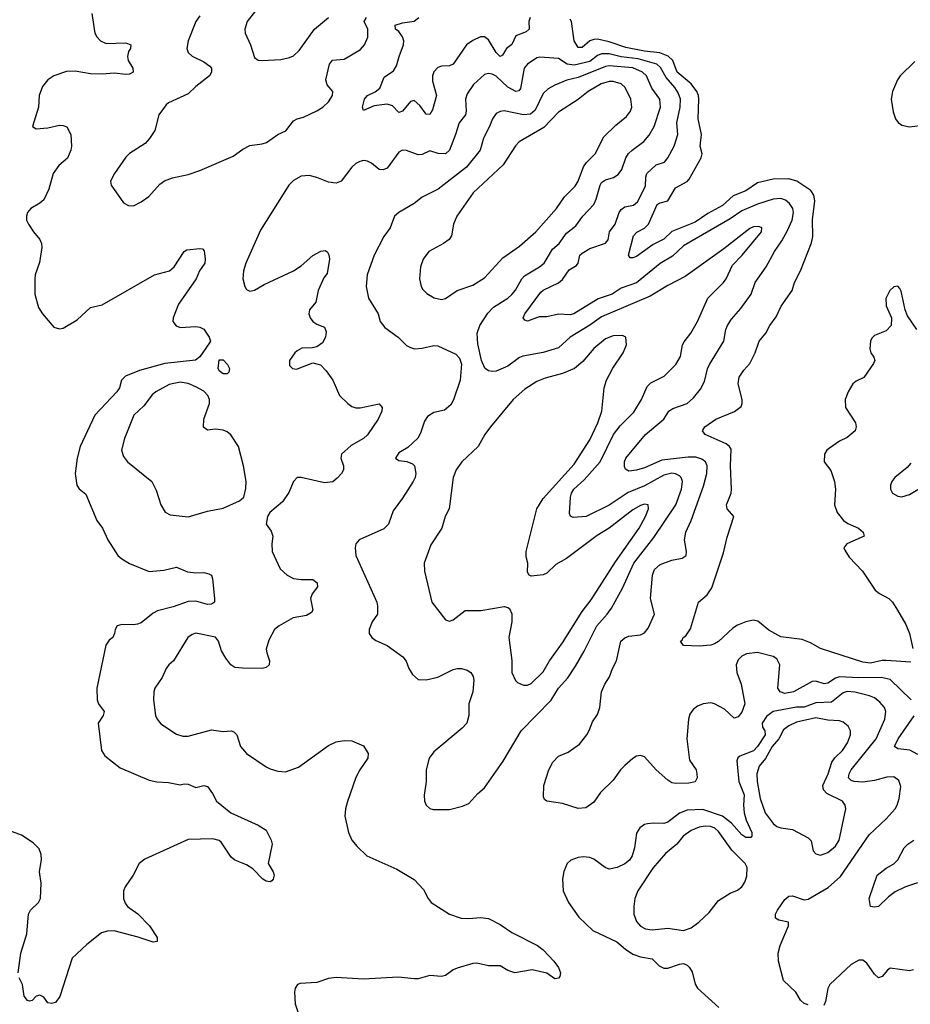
# Model space of a CAD drawing. Header units: inches. Extents: x 1603819 to 1745079, y 385938 to 533966.
# Tile 124 of 256: x 1650766 to 1655334, y 440348 to 445398. Entities that reach past the tile are written whole.
import ezdxf

# ---------------------------------------------------------------- set-up
doc = ezdxf.new("R2010")
doc.units = ezdxf.units.IN
doc.header["$MEASUREMENT"] = 0
doc.layers.add('B6454', color=7, linetype='Continuous')

msp = doc.modelspace()

# ---------------------------------------------------------------- linework, layer by layer
at = {"layer": 'B6454', "color": 5}
for points, elevation in [([(1651136.9, 445430), (1651151.3, 445330), (1651162, 445310), (1651180.2, 445290), (1651210, 445276), (1651310, 445279), (1651336.3, 445270), (1651334.4, 445250), (1651324.3, 445235.7), (1651318.6, 445210), (1651322.8, 445190), (1651346, 445150), (1651348.2, 445130), (1651330, 445118.3), (1651310, 445116.8), (1651250, 445123.5), (1651190, 445119.4), (1651130, 445121.6), (1651050, 445134.5), (1651006.9, 445133.1), (1650941, 445110), (1650910, 445089.4), (1650884, 445056), (1650866.7, 445010), (1650862.4, 444950), (1650832, 444850), (1650850, 444838), (1650910, 444844.4), (1650970, 444858), (1650990, 444856.3), (1651008.5, 444848.5), (1651028.4, 444810), (1651031.7, 444750), (1651028.8, 444730), (1651011.1, 444688.9), (1650967, 444650), (1650938.3, 444610), (1650916, 444530), (1650890, 444474.5), (1650870, 444456.9), (1650823.8, 444430), (1650806.4, 444410), (1650800.5, 444390), (1650800.7, 444370), (1650810.6, 444350), (1650836.3, 444310), (1650870.3, 444270.3), (1650878.4, 444250), (1650880.4, 444230), (1650867.1, 444152.9), (1650845.5, 444090), (1650843, 444070), (1650843.7, 443990), (1650862.9, 443922.9), (1650883, 443890), (1650942, 443822), (1650970, 443812.4), (1650990, 443815.8), (1651061.3, 443858.7), (1651130, 443921.6), (1651190, 443935.5), (1651457.2, 444090), (1651535.1, 444110), (1651558, 444130), (1651609.8, 444210.2), (1651622.8, 444217.2), (1651690, 444225.5), (1651703.5, 444223.5), (1651712.3, 444212.3), (1651717.1, 444170), (1651714.9, 444150), (1651688.4, 444110), (1651672, 444070), (1651580.8, 443939.2), (1651553.1, 443870), (1651552.2, 443850), (1651568, 443828), (1651590, 443820.3), (1651670, 443825), (1651690, 443822), (1651710, 443811), (1651738, 443770), (1651744, 443750), (1651738.8, 443741.2), (1651690.2, 443669.8), (1651667.7, 443652.2), (1651510, 443634.4), (1651380.6, 443599.4), (1651308.1, 443570), (1651287.7, 443550), (1651277.6, 443510), (1651263.9, 443490), (1651150.7, 443369.3), (1651077.1, 443210), (1651060.7, 443150), (1651050.2, 443070), (1651059.5, 443010), (1651071.7, 442991.7), (1651105.1, 442965.1), (1651162.4, 442830), (1651190.4, 442790), (1651218, 442730), (1651270, 442650.5), (1651290, 442632.7), (1651328.9, 442608.9), (1651430, 442567.4), (1651505.1, 442574.9), (1651570, 442590.3), (1651626.8, 442566.8), (1651670, 442561.1), (1651710, 442562.6), (1651736.7, 442556.7), (1651750.5, 442550), (1651755.5, 442530), (1651766, 442430), (1651764.7, 442410), (1651750, 442401.2), (1651730, 442399.5), (1651670, 442415.6), (1651630, 442413.6), (1651552.7, 442387.3), (1651473.1, 442366.9), (1651450, 442354), (1651390, 442305.4), (1651370, 442298.3), (1651350, 442294), (1651290, 442296.9), (1651266.8, 442290), (1651255.5, 442270), (1651253, 442250), (1651244, 442230), (1651224.8, 442215.2), (1651208.7, 442190), (1651161.7, 441970), (1651163.1, 441910), (1651170.3, 441890), (1651198.9, 441850), (1651194.9, 441830), (1651168.9, 441790), (1651185.5, 441650), (1651203, 441623), (1651281.1, 441561.1), (1651430, 441497.6), (1651470, 441488.5), (1651530, 441486), (1651590, 441473.4), (1651610, 441478.7), (1651630, 441476.5), (1651670, 441460.9), (1651710, 441470.3), (1651730, 441464.4), (1651755.3, 441430), (1651776.3, 441390), (1651848.2, 441330), (1651990, 441267.3), (1652030, 441241), (1652056, 441190), (1652061, 441170), (1652041, 441070), (1652066.8, 441026.8), (1652070.8, 441010.8), (1652066.8, 440990), (1652059.3, 440980.7), (1652050, 440976), (1652030, 440979.5), (1652013.2, 440990), (1651962.4, 441042.4), (1651930, 441063.7), (1651870, 441086.6), (1651850, 441102.9), (1651799.9, 441179.9), (1651788.6, 441188.6), (1651757.5, 441197.5), (1651630, 441192.6), (1651407.4, 441092.6), (1651379.5, 441070), (1651348.2, 441010), (1651306.7, 440950), (1651299.3, 440930), (1651299.3, 440890), (1651306.6, 440866.6), (1651319.6, 440850), (1651372.3, 440812.3), (1651431.6, 440750), (1651470.4, 440690), (1651470.7, 440670), (1651450, 440666), (1651373.2, 440693.2), (1651250, 440724), (1651216.9, 440723.1), (1651185.8, 440714.2), (1651110, 440655.1), (1651034.6, 440585.4), (1650971.8, 440388.2), (1650950, 440358), (1650930, 440352), (1650910, 440355.1), (1650890, 440384), (1650870, 440395.3), (1650851.1, 440388.9), (1650830, 440368), (1650816, 440364), (1650806.8, 440366.8), (1650789.3, 440390), (1650781.2, 440450), (1650763.6, 440483.6)], 320), ([(1651690, 445418.5), (1651669.4, 445390), (1651630.3, 445290), (1651623.1, 445250), (1651630.5, 445230), (1651651.4, 445211.4), (1651710, 445182.6), (1651740.7, 445160.7), (1651750.3, 445150), (1651750.2, 445130), (1651740.3, 445110), (1651670, 445055.3), (1651630, 445017.7), (1651528.5, 444971.5), (1651518, 444962), (1651480.5, 444910), (1651458.9, 444830), (1651431.1, 444788.9), (1651410, 444763.5), (1651330, 444712.4), (1651310, 444694), (1651251.8, 444610), (1651232.4, 444570), (1651234.9, 444550), (1651298.4, 444458.4), (1651324.9, 444444.9), (1651350, 444444.4), (1651390, 444463.8), (1651428.5, 444491.5), (1651485.2, 444554.8), (1651508.8, 444571.2), (1651550, 444587.4), (1651630, 444604.2), (1651690, 444625.7), (1651861.4, 444698.6), (1651910, 444734.3), (1651946.6, 444753.4), (1652010, 444761.4), (1652031.1, 444768.9), (1652089.8, 444810.2), (1652131.6, 444828.4), (1652170, 444879.3), (1652189.8, 444890.2), (1652222, 444898), (1652290, 444930.3), (1652321.6, 444950), (1652350, 444977.1), (1652371.1, 445010), (1652372.6, 445030), (1652343.5, 445063.5), (1652336.8, 445090), (1652355.3, 445170), (1652370, 445190.2), (1652430, 445195.8), (1652514.7, 445245.3), (1652534, 445270), (1652551.3, 445308.7), (1652551.2, 445350), (1652533.1, 445390), (1652545.1, 445410)], 340), ([(1651976, 445444), (1651933.1, 445390), (1651920.3, 445350), (1651921.7, 445330), (1651949.2, 445270), (1651970, 445204), (1651990, 445190.4), (1652010, 445188.9), (1652105.5, 445194.5), (1652150, 445204.6), (1652170, 445213.7), (1652198.7, 445241.3), (1652277.7, 445350), (1652350, 445410.3)], 360), ([(1653383.8, 445410), (1653376.5, 445390), (1653379.6, 445350), (1653363.5, 445336.5), (1653310, 445315), (1653289.6, 445270.4), (1653262.5, 445250), (1653242.8, 445217.2), (1653230.6, 445210), (1653209.4, 445230), (1653170, 445295.4), (1653150, 445310.8), (1653130, 445309.8), (1653090, 445292.4), (1653057.6, 445270), (1652990, 445170.7), (1652970, 445162.3), (1652930, 445160.3), (1652910, 445152.8), (1652890, 445131.1), (1652883.3, 445110), (1652883.1, 445083.1), (1652904.1, 445010), (1652883.8, 444936.2), (1652870, 444911.6), (1652850, 444914.7), (1652818.8, 444958.8), (1652790, 444983.5), (1652770, 444979.1), (1652730, 444929.7), (1652710, 444922.4), (1652677.4, 444957.4), (1652650, 444965.6), (1652583.6, 444956.4), (1652530, 444933.2), (1652525.1, 444950), (1652534, 444990), (1652549.9, 445010.1), (1652590, 445029.2), (1652612.8, 445047.2), (1652635.9, 445104.1), (1652683, 445137), (1652698.9, 445161.1), (1652712, 445210), (1652735.3, 445270), (1652735.7, 445290), (1652729.8, 445310), (1652710, 445337.2), (1652693, 445350), (1652691.8, 445370), (1652730, 445383), (1652789.2, 445390.8), (1652813.5, 445410)], 320), ([(1655336.9, 442103.1), (1655210, 442111.6), (1655190, 442111.5), (1655130, 442097.1), (1655090, 442102.4), (1654873.6, 442173.6), (1654822.6, 442202.6), (1654779, 442219), (1654670, 442233.3), (1654607.6, 442267.6), (1654552.4, 442312.4), (1654530, 442318.8), (1654490, 442310.6), (1654447.6, 442292.4), (1654423.3, 442276.7), (1654350, 442209.8), (1654330, 442196.4), (1654310, 442189.7), (1654250, 442185.2), (1654170, 442189.2), (1654155.3, 442210), (1654164.1, 442215.9), (1654169.5, 442230), (1654182, 442238), (1654206.1, 442273.9), (1654247.3, 442410), (1654292.5, 442447.5), (1654315.2, 442484.8), (1654376.1, 442663.9), (1654395.2, 442744.8), (1654428.7, 442850), (1654395.1, 442890), (1654390.7, 442910), (1654415, 442970), (1654417.3, 442990), (1654411.2, 443110), (1654414.7, 443194.7), (1654406.4, 443210), (1654390, 443223.5), (1654281.2, 443270), (1654267.8, 443290), (1654280.7, 443310), (1654335.6, 443350), (1654431.3, 443388.7), (1654465.4, 443414.6), (1654471.5, 443430), (1654471.5, 443450), (1654450.9, 443530), (1654455.5, 443564.5), (1654479.3, 443600.7), (1654510, 443634.9), (1654537.7, 443690), (1654559.3, 443750), (1654592.8, 443790), (1654613.5, 443830), (1654646.3, 443873.7), (1654670.9, 443929.1), (1654727.7, 444010), (1654740.3, 444050), (1654770.7, 444110), (1654826.6, 444253.4), (1654833.4, 444286.6), (1654832.7, 444372.7), (1654844.7, 444470), (1654839.2, 444499.2), (1654823.1, 444523.1), (1654752.3, 444570), (1654710, 444581.6), (1654630, 444581.2), (1654550, 444561.7), (1654490, 444520.5), (1654425.4, 444494.6), (1654370, 444444.7), (1654295.1, 444404.9), (1654230, 444360.7), (1654110, 444312.8), (1654070, 444272.7), (1654014.2, 444245.8), (1653930, 444183.5), (1653910, 444176.4), (1653897.5, 444177.5), (1653888.6, 444190), (1653914.2, 444290), (1653931.8, 444308.2), (1653970, 444328.7), (1653990.6, 444349.4), (1654035.7, 444450), (1654050, 444459.6), (1654089.9, 444470.1), (1654130, 444536.2), (1654190, 444568.5), (1654200.3, 444579.7), (1654261.6, 444690), (1654266.2, 444710), (1654255.5, 444750), (1654262.6, 444810), (1654245.7, 444890), (1654249.9, 444990), (1654247, 445010), (1654239.5, 445030), (1654209.9, 445070), (1654138.7, 445130), (1654116.5, 445190), (1654091.9, 445211.9), (1654048.6, 445228.6), (1653970, 445236.7), (1653875.4, 445255.4), (1653790, 445285.4), (1653730, 445298), (1653710, 445297.1), (1653690.7, 445289.3), (1653650, 445255.4), (1653630, 445256.5), (1653609.4, 445290), (1653596.3, 445390), (1653590, 445400.4)], 320), ([(1655338, 441910), (1655230, 442014.8), (1655184.8, 442024.8), (1655070, 442022.7), (1654970, 442027), (1654950, 442020.7), (1654910, 441995.6), (1654892.6, 441992.6), (1654850, 442006), (1654830, 442003.7), (1654734.6, 441950), (1654690, 441941.7), (1654666, 441950), (1654654.5, 441970), (1654663.8, 442090), (1654650, 442120.5), (1654630, 442132.5), (1654550, 442152.5), (1654493.6, 442146.4), (1654470, 442134.3), (1654450, 442115.6), (1654440.2, 442090), (1654444.1, 442050), (1654466.5, 441990), (1654485.1, 441890), (1654470, 441846.6), (1654450, 441822.4), (1654430, 441816.2), (1654381.2, 441861.2), (1654330, 441888.9), (1654310, 441894.6), (1654271, 441890), (1654242.6, 441877.4), (1654219.7, 441860.3), (1654203.4, 441836.6), (1654196.5, 441810), (1654188.4, 441710), (1654200.9, 441600.9), (1654235.3, 441550), (1654239.3, 441530), (1654240.5, 441510), (1654230.3, 441489.7), (1654198, 441482), (1654130, 441481), (1654110, 441484.7), (1654090, 441496.9), (1654029.8, 441550), (1653970, 441616.8), (1653950, 441623.8), (1653930, 441620.7), (1653910, 441609), (1653870, 441573.7), (1653847.2, 441550), (1653810, 441498.2), (1653745, 441435), (1653710, 441384.5), (1653670, 441356), (1653630, 441352), (1653550, 441378.3), (1653469.6, 441389.6), (1653458, 441398), (1653452, 441412), (1653454, 441470), (1653480.5, 441550), (1653500.5, 441590), (1653530, 441620.3), (1653578.3, 441641.7), (1653637.6, 441682.4), (1653674.3, 441730), (1653687.5, 441752.5), (1653703.3, 441796.7), (1653730, 441834), (1653740.9, 441870), (1653749.8, 441950), (1653766.5, 441990), (1653791.8, 442028.2), (1653806, 442070), (1653826.4, 442110), (1653849.8, 442210), (1653870, 442227.2), (1653890, 442235.6), (1653950, 442243), (1653970, 442253), (1653990, 442277.3), (1654021.6, 442350), (1654000.8, 442430), (1654011.4, 442550), (1654021.9, 442578.1), (1654050, 442604), (1654110, 442626.7), (1654164.1, 442635.9), (1654184, 442650), (1654186, 442670), (1654175.1, 442730), (1654182.2, 442770), (1654210.4, 442829.6), (1654273.7, 443006.3), (1654290.9, 443070), (1654291.7, 443110), (1654282.5, 443130), (1654264.2, 443144.2), (1654233.8, 443153.8), (1654194.2, 443154.2), (1654060.2, 443139.8), (1653970, 443099.9), (1653930, 443087.3), (1653890, 443082.7), (1653873.2, 443093.2), (1653867.2, 443107.2), (1653867.5, 443130), (1653874.5, 443150), (1653975.7, 443270), (1654068.8, 443350), (1654095.4, 443390), (1654116, 443404), (1654190, 443430.2), (1654222, 443458), (1654257.5, 443502.5), (1654277.5, 443542.5), (1654292.9, 443607.1), (1654303.2, 443630), (1654376.5, 443750), (1654386.8, 443810), (1654396.1, 443830), (1654417.1, 443862.9), (1654463.7, 443916.3), (1654516.8, 443990), (1654538.7, 444050), (1654594.8, 444130), (1654636.5, 444210), (1654675.2, 444264.8), (1654703.5, 444316.5), (1654727.6, 444370), (1654734.5, 444410), (1654731.3, 444430), (1654714.8, 444454.8), (1654692.9, 444472.9), (1654670, 444480.5), (1654630, 444478.1), (1654550, 444452.6), (1654470, 444417.7), (1654410, 444377.2), (1654170, 444238.1), (1654114.1, 444185.9), (1654050, 444147.3), (1653930, 444049.4), (1653850, 444021.6), (1653805.5, 443990), (1653733.3, 443966.7), (1653608.7, 443890), (1653590, 443884.5), (1653530, 443887.5), (1653470, 443874.5), (1653430, 443874.7), (1653370, 443852.7), (1653356.5, 443856.5), (1653347.6, 443870), (1653357.6, 443890), (1653438.9, 444001.1), (1653450, 444011.6), (1653530, 444048), (1653550, 444065.4), (1653583.9, 444116.1), (1653621.7, 444138.3), (1653630, 444148.9), (1653638.1, 444190), (1653650, 444201.5), (1653690, 444224.8), (1653770, 444251.7), (1653783.5, 444270), (1653791.3, 444310), (1653820.2, 444350), (1653840.2, 444410), (1653850, 444425.5), (1653870, 444438), (1653913.4, 444446.6), (1653935.3, 444464.7), (1653976, 444544), (1653976.7, 444590), (1653982.4, 444610), (1654030, 444653.4), (1654072.5, 444667.5), (1654090, 444690.3), (1654123, 444750), (1654141.9, 444810), (1654136.7, 444870), (1654153.8, 444950), (1654154.3, 444990), (1654142.5, 445022.5), (1654126.1, 445050), (1654081.5, 445101.5), (1654053.1, 445153.1), (1654034.4, 445170), (1653937.4, 445197.4), (1653850, 445208.1), (1653790, 445222.8), (1653750, 445222.5), (1653730, 445214.6), (1653690, 445184.3), (1653610, 445164.5), (1653573.5, 445170), (1653530, 445199.8), (1653433, 445207), (1653417.6, 445202.4), (1653370.2, 445170), (1653353.8, 445150), (1653334.9, 445045.1), (1653326.3, 445033.7), (1653310.1, 445029.9), (1653270, 445051.7), (1653210, 445108), (1653190, 445118.8), (1653170, 445122.3), (1653150, 445116.8), (1653093.8, 445066.2), (1653061.5, 445018.5), (1653052.1, 444990), (1653056.3, 444930), (1653053.2, 444910), (1653019.7, 444870), (1653002, 444810), (1652970.1, 444730), (1652950.3, 444710), (1652911.8, 444711.8), (1652870, 444726), (1652830, 444706.4), (1652810, 444705.3), (1652750, 444727.1), (1652730, 444729.7), (1652710, 444719.6), (1652650, 444637.7), (1652630, 444628.4), (1652610, 444630.9), (1652570, 444662.6), (1652550, 444672.8), (1652530, 444676.3), (1652510, 444671.5), (1652490, 444661.3), (1652470, 444642.4), (1652414.9, 444570), (1652390, 444559.5), (1652350, 444564.5), (1652290, 444589.5), (1652250, 444599.5), (1652210, 444595.1), (1652170, 444573.3), (1652146.7, 444550), (1652000.9, 444319.1), (1651925.7, 444150), (1651913.7, 444110), (1651910.4, 444070), (1651920.5, 444030), (1651930, 444014.8), (1651946.2, 444006.2), (1651970, 444010.5), (1652020.3, 444039.7), (1652170, 444111), (1652210, 444135.9), (1652270, 444188.9), (1652310, 444211.6), (1652334.5, 444214.5), (1652345.5, 444205.5), (1652351.6, 444191.6), (1652354.4, 444170), (1652343.1, 444096.9), (1652326.1, 444073.9), (1652296.6, 444010), (1652285.2, 443950), (1652252.7, 443910), (1652249.2, 443890), (1652255.8, 443870), (1652270, 443850.5), (1652290, 443837.1), (1652330, 443821), (1652337.3, 443797.3), (1652335.3, 443770), (1652318.3, 443741.7), (1652290, 443720.9), (1652265.5, 443714.5), (1652213.3, 443713.3), (1652190, 443700.5), (1652177.1, 443690), (1652150.6, 443650), (1652150, 443624.7), (1652164.7, 443610), (1652186.6, 443606.6), (1652270, 443639.1), (1652308.5, 443628.5), (1652338, 443598), (1652372.4, 443550), (1652405.5, 443470), (1652448.2, 443430), (1652470, 443414.9), (1652490, 443407.9), (1652511.8, 443408.2), (1652610, 443427.3), (1652624.9, 443410), (1652623.1, 443390), (1652604.6, 443350), (1652550, 443269.8), (1652530, 443250.8), (1652465.7, 443214.3), (1652416.3, 443170), (1652412.7, 443150), (1652426.4, 443110), (1652426, 443090), (1652417.3, 443070), (1652394, 443046), (1652371.7, 443028.3), (1652330, 443022), (1652210.4, 443049.6), (1652190, 443049.5), (1652170.3, 443029.7), (1652147, 442973), (1652113.8, 442926.2), (1652048.6, 442871.4), (1652037.3, 442850), (1652030.6, 442810), (1652055.4, 442775.4), (1652064.4, 442750), (1652059.3, 442710), (1652061.3, 442670), (1652102.4, 442582.4), (1652138, 442550), (1652170, 442532), (1652210, 442526.7), (1652270, 442527), (1652291.8, 442510), (1652293.7, 442490), (1652266.2, 442453.8), (1652257.4, 442430), (1652270.4, 442370), (1652262.2, 442357.8), (1652237.4, 442342.6), (1652169, 442331), (1652096.5, 442290), (1652073.8, 442270), (1652044.7, 442215.3), (1652030.8, 442170), (1652032.9, 442150), (1652047, 442110), (1652045.8, 442090), (1652030, 442076), (1652010, 442070.4), (1651908.5, 442071.5), (1651870, 442076.4), (1651849.5, 442089.5), (1651823, 442123), (1651801.8, 442161.8), (1651785.3, 442210), (1651770, 442230.8), (1651670, 442251.5), (1651650, 442245.3), (1651629.2, 442230), (1651555.8, 442110), (1651531.1, 442088.9), (1651516.9, 442070), (1651496.5, 442023.5), (1651459.5, 441970), (1651453.7, 441950), (1651452.2, 441910), (1651462.4, 441830), (1651470.5, 441810), (1651490, 441786.4), (1651570, 441733.7), (1651602.6, 441722.6), (1651630, 441723.2), (1651750, 441756.5), (1651810, 441748), (1651850, 441750.2), (1651865, 441745), (1651879.7, 441730), (1651898.3, 441670), (1651930, 441634.6), (1652030, 441566.7), (1652050, 441555.8), (1652090, 441543.7), (1652130, 441541.1), (1652196, 441564), (1652350, 441674.9), (1652390, 441694.3), (1652430, 441700.3), (1652470, 441699.1), (1652530, 441674), (1652553.8, 441633.8), (1652552.4, 441610), (1652510.3, 441550), (1652490, 441512), (1652447.7, 441387.7), (1652437.3, 441350), (1652433.8, 441313.8), (1652453, 441230), (1652470.4, 441190.4), (1652496.7, 441156.7), (1652546, 441110), (1652700.5, 441040.5), (1652788.5, 440988.5), (1652837.7, 440937.7), (1652860.5, 440890), (1652876.3, 440870), (1652970.5, 440810), (1653030, 440790.2), (1653070, 440788.4), (1653130, 440794), (1653170, 440787.6), (1653230, 440756.5), (1653290, 440716.9), (1653422, 440650), (1653450, 440628.2), (1653504.9, 440570), (1653530, 440536.3), (1653539.3, 440510), (1653536.3, 440490), (1653530, 440481.2), (1653510, 440479.3), (1653470, 440507), (1653394.4, 440525.6), (1653306, 440510), (1653270, 440520.9), (1653230, 440546), (1653170, 440546), (1653110, 440559.3), (1653090, 440558), (1653010, 440533.6), (1652990, 440525.1), (1652950, 440495.1), (1652930.2, 440489.8), (1652870, 440496.3), (1652810, 440478.9), (1652790, 440478.3), (1652708, 440487.9), (1652530, 440476.8), (1652390, 440485.6), (1652350, 440480.7), (1652290, 440459.1), (1652204.7, 440455.3), (1652190.6, 440449.4), (1652178.8, 440430), (1652174.8, 440410), (1652179.1, 440350), (1652213.4, 440250)], 340), ([(1655356.2, 445183.8), (1655282.3, 445110), (1655267.6, 445090), (1655242, 445030), (1655235.8, 444990), (1655245.2, 444925.2), (1655257.3, 444890), (1655271.5, 444871.5), (1655290, 444858.2), (1655329.6, 444849.6), (1655490, 444868.8)], 320), ([(1655367, 443810), (1655319.7, 443879.7), (1655306.8, 443910), (1655286.6, 444006.6), (1655280.1, 444020.1), (1655270, 444030.8), (1655250, 444028.2), (1655228.1, 444010), (1655207.9, 443967.9), (1655210.3, 443930), (1655236.5, 443870), (1655234.9, 443830), (1655210, 443802), (1655150, 443778.7), (1655135.6, 443764.4), (1655128.9, 443750), (1655126.2, 443710), (1655131.7, 443690), (1655147.3, 443667.3), (1655151.3, 443650), (1655145.1, 443634.9), (1655096.1, 443563.9), (1655056.1, 443543.9), (1655039.3, 443530), (1655014.4, 443490), (1654999.3, 443450), (1655000.5, 443410), (1655052, 443330), (1655055.8, 443310), (1655050.4, 443290), (1655010, 443255.1), (1654970, 443237.2), (1654918.9, 443201.1), (1654906, 443190), (1654894.4, 443170), (1654892, 443130), (1654925.5, 443085.5), (1654944.6, 443030), (1654950.1, 442990), (1654945.5, 442910), (1654957.8, 442870), (1654990.2, 442830), (1655013.8, 442813.8), (1655067.6, 442790), (1655092.2, 442770), (1655097.1, 442750), (1655007.7, 442710), (1654993.4, 442690), (1654997.5, 442677.5), (1655020.9, 442640.9), (1655088, 442570), (1655152.7, 442472.7), (1655175.1, 442455.1), (1655223.8, 442430), (1655243.1, 442410), (1655268.5, 442370), (1655310, 442296.3), (1655330.2, 442250), (1655346.8, 442173.2)], 320), ([(1655336.1, 443123.9), (1655317.8, 443102.2), (1655254.9, 443050), (1655239.5, 443030), (1655232.2, 443010), (1655232.4, 442990), (1655243, 442970), (1655270, 442953.7), (1655290, 442950.3), (1655330, 442962.4), (1655390, 442998.9)], 340), ([(1654810, 440345.1), (1654790, 440352.8), (1654769.7, 440370), (1654746, 440410), (1654683.5, 440470), (1654658, 440570), (1654656.8, 440610), (1654666.9, 440650), (1654708.8, 440750), (1654709.7, 440769.7), (1654659.9, 440779.9), (1654642.8, 440790), (1654641.6, 440810), (1654652.5, 440830), (1654690, 440886.4), (1654710, 440902), (1654730, 440904.7), (1654790, 440883.2), (1654810, 440886.8), (1654913.1, 440946.9), (1654976.2, 441003.8), (1655122.4, 441217.6), (1655210, 441299.6), (1655255.3, 441350), (1655266.6, 441370), (1655276.6, 441403.4), (1655285.8, 441465.8), (1655275.3, 441495.3), (1655250, 441515.5), (1655213.8, 441513.8), (1655150, 441496.4), (1655090, 441486.7), (1655046.6, 441490), (1655030, 441496.4), (1655016.4, 441510), (1655019.8, 441530), (1655030.6, 441550), (1655158.8, 441710), (1655202.4, 441810), (1655208.8, 441850), (1655200.9, 441870), (1655177.6, 441897.6), (1655150, 441919.4), (1655125.1, 441930), (1655050, 441949.3), (1655010, 441952), (1654990, 441946.1), (1654930, 441898.2), (1654850, 441894.8), (1654790, 441872.8), (1654750, 441871.9), (1654629.6, 441850.4), (1654596.5, 441823.5), (1654573.9, 441790), (1654575.7, 441770), (1654587.3, 441750), (1654589.5, 441730), (1654549.5, 441670), (1654530, 441648.3), (1654459.5, 441620.5), (1654448.4, 441611.6), (1654443.8, 441596.2), (1654455, 441490), (1654481.9, 441421.9), (1654477.5, 441370), (1654481.3, 441330), (1654492.5, 441292.5), (1654520.2, 441230), (1654521.1, 441210), (1654516.3, 441203.7), (1654490, 441203.7), (1654470, 441216.8), (1654416.7, 441276.7), (1654370, 441312.3), (1654270, 441347.6), (1654190, 441344), (1654150, 441328.4), (1654090, 441282.2), (1654070, 441274.6), (1654017.7, 441277.7), (1653986.1, 441273.9), (1653970, 441269.7), (1653946, 441254), (1653930, 441225.2), (1653918.4, 441150), (1653907.2, 441110), (1653892.9, 441087.1), (1653870, 441069), (1653830, 441049), (1653790, 441041.1), (1653769.2, 441049.2), (1653710, 441091.9), (1653690, 441100.4), (1653655.1, 441104.9), (1653630, 441100.5), (1653592.5, 441087.5), (1653574, 441070), (1653557.3, 441030), (1653550.6, 440990), (1653554, 440930), (1653580.5, 440870), (1653634.1, 440794.1), (1653705.8, 440725.8), (1653829, 440669), (1653873.2, 440630), (1653910, 440605.1), (1653950, 440590.8), (1654010, 440581.8), (1654045.8, 440545.8), (1654070, 440533), (1654090, 440533.4), (1654150, 440554.4), (1654170, 440557), (1654188.9, 440548.9), (1654199, 440539), (1654214.7, 440514.7), (1654230, 440450.8), (1654243.1, 440430), (1654352.3, 440332.3)], 360), ([(1655372.1, 441630), (1655331.6, 441651.7), (1655270, 441657.7), (1655253.3, 441670), (1655271.5, 441710), (1655352.7, 441827.3)], 340), ([(1650758.4, 440510), (1650771.5, 440610), (1650802.4, 440710), (1650811.8, 440810), (1650820.9, 440830), (1650862.7, 440870), (1650873.2, 440890), (1650877, 440970), (1650868.3, 441028.3), (1650878.5, 441090), (1650875.9, 441115.9), (1650865.5, 441145.5), (1650835.7, 441175.7), (1650775.8, 441215.8), (1650670, 441255.6)], 320), ([(1655370, 440970.6), (1655309.3, 440950.7), (1655255.8, 440924.2), (1655221.1, 440898.9), (1655170, 440849.4), (1655150, 440846.6), (1655128.7, 440850), (1655122.7, 440890), (1655163.5, 441010), (1655210, 441047), (1655250, 441068.9), (1655270, 441088.7), (1655302.6, 441150), (1655320.7, 441170), (1655351.2, 441190)], 340), ([(1655350, 440524.4), (1655330, 440519.1), (1655230, 440532.6), (1655216.4, 440523.6), (1655190, 440491.1), (1655170, 440484.5), (1655150, 440502.4), (1655110, 440559.6), (1655090, 440575.1), (1655070, 440573.6), (1655030, 440552.8), (1654921.1, 440450), (1654910, 440429.2), (1654898.5, 440361.5), (1654890, 440342)], 360)]:
    msp.add_lwpolyline(points, dxfattribs=dict(at, elevation=elevation))
for points, elevation in [([(1653790, 445161.3), (1653770, 445159.1), (1653630, 445102.5), (1653571.8, 445088.2), (1653510, 445063.2), (1653476.3, 445043.7), (1653450, 445019.3), (1653410, 444934.6), (1653385.6, 444914.4), (1653350, 444910.4), (1653250, 444930.7), (1653230, 444927.7), (1653210, 444917.7), (1653190.2, 444890), (1653176.2, 444850), (1653144.2, 444790), (1653128.4, 444730), (1653057.9, 444642.1), (1652911.6, 444530), (1652830, 444488.5), (1652790, 444456), (1652711.1, 444408.9), (1652688.7, 444390), (1652665.7, 444330), (1652634.1, 444285.9), (1652584.4, 444190), (1652547.7, 444090), (1652543.6, 444030), (1652555.8, 443970), (1652604.9, 443890), (1652615.2, 443850), (1652639.5, 443819.5), (1652708, 443770), (1652750, 443727.7), (1652770, 443716.3), (1652790.5, 443710.5), (1652830, 443714), (1652890, 443727), (1652910, 443725.3), (1653002.2, 443682.2), (1653021.6, 443661.6), (1653031.6, 443631.6), (1653024.9, 443550), (1652991.5, 443448.5), (1652977.5, 443422.5), (1652944.9, 443395.1), (1652890, 443383.5), (1652857.4, 443362.6), (1652841.6, 443338.4), (1652822.3, 443277.7), (1652807.6, 443252.4), (1652756.5, 443203.5), (1652710, 443176.3), (1652693.4, 443150), (1652710, 443137.1), (1652751.7, 443131.7), (1652780.3, 443120.3), (1652790.4, 443110), (1652798, 443070), (1652794.3, 443050), (1652784, 443030), (1652730, 442944.2), (1652680.9, 442879.1), (1652657.4, 442810), (1652633.7, 442786.3), (1652507.3, 442730), (1652490.5, 442710), (1652486.7, 442690), (1652490.5, 442649.5), (1652598, 442410), (1652602, 442390), (1652600.4, 442350), (1652573.4, 442310), (1652558.8, 442270), (1652558, 442250), (1652571.3, 442230), (1652593.4, 442213.4), (1652650, 442188), (1652730.6, 442130), (1652748.9, 442108.9), (1652762.6, 442070), (1652780.2, 442040.2), (1652810, 442014), (1652850, 442011.6), (1652910, 442026.2), (1652990, 442065.3), (1653010, 442070.2), (1653031.2, 442071.2), (1653061.8, 442061.8), (1653079.3, 442050), (1653092, 442030), (1653094.6, 442010), (1653090.2, 441950), (1653070.3, 441890), (1653069.1, 441830), (1653058.9, 441790), (1653036, 441764), (1652890, 441643.6), (1652866, 441610), (1652850.3, 441550), (1652850.2, 441490), (1652840.3, 441420.3), (1652842.4, 441390), (1652850.4, 441370), (1652870, 441352.2), (1652887.3, 441347.3), (1652970, 441347.2), (1653036.4, 441363.6), (1653070, 441378.6), (1653116.4, 441430), (1653150, 441457.6), (1653245.4, 441594.6), (1653337.7, 441750), (1653491.9, 441908.1), (1653530, 441969.1), (1653576.8, 442023.2), (1653617.1, 442082.9), (1653660.9, 442159.1), (1653725.7, 442290), (1653779.8, 442350), (1653800.5, 442379.5), (1653857.5, 442482.5), (1653915.4, 442610), (1654018, 442742), (1654130.4, 442910), (1654160.4, 442990), (1654164.9, 443030), (1654157.7, 443050), (1654150, 443058), (1654130, 443069.1), (1654110, 443071.8), (1654070, 443061.9), (1653970, 443007.5), (1653886.8, 442973.2), (1653790, 442908.6), (1653670.5, 442850), (1653605.1, 442845.1), (1653591.5, 442851.5), (1653586, 442866), (1653591.2, 442950), (1653596.1, 442970), (1653608.7, 442990), (1653661, 443039), (1653742.5, 443130), (1653812.1, 443270), (1653845, 443315), (1653915, 443385), (1653955.9, 443450), (1653983.5, 443516.5), (1654003.5, 443536.5), (1654071.3, 443570), (1654130.6, 443629.4), (1654155.5, 443670), (1654165.4, 443730), (1654173.1, 443746.9), (1654207.5, 443790), (1654242.8, 443850), (1654294.6, 443970), (1654375, 444050), (1654389.8, 444070), (1654421.3, 444138.7), (1654471.9, 444190), (1654570.9, 444310), (1654571.6, 444330), (1654557.6, 444337.6), (1654530, 444335.7), (1654510, 444327.6), (1654376.9, 444223.1), (1654178.7, 444081.3), (1654090, 444034.8), (1654000.1, 443979.9), (1653750, 443873.6), (1653690, 443831.6), (1653589.2, 443770.8), (1653530, 443714.6), (1653450, 443692.2), (1653347, 443672.9), (1653330, 443665.3), (1653270, 443621.6), (1653210, 443596.4), (1653190, 443594), (1653170, 443598), (1653150.8, 443610.8), (1653134, 443650), (1653116.4, 443736.4), (1653111.9, 443790), (1653125.8, 443830), (1653166.8, 443893.2), (1653196.1, 443923.9), (1653269.7, 443970), (1653290, 443988.3), (1653308.2, 444011.8), (1653341, 444070), (1653355, 444085), (1653432.1, 444130), (1653456.5, 444150), (1653499.4, 444220.6), (1653532.8, 444250), (1653570, 444303.5), (1653618.7, 444341.3), (1653654.4, 444390), (1653709.9, 444450.1), (1653722.9, 444477.1), (1653742.3, 444550), (1653750, 444563.2), (1653770, 444576.6), (1653810.9, 444589.1), (1653835.1, 444604.9), (1653853.8, 444630), (1653875.4, 444690), (1653888.5, 444711.5), (1653906.8, 444730), (1653966.4, 444773.6), (1653993.9, 444806.2), (1654020.5, 444850), (1654052.2, 444950), (1654048.4, 444990), (1654007.9, 445047.9), (1653980.2, 445110), (1653959.5, 445130), (1653910, 445151.7)], 360), ([(1653810, 445082.1), (1653790, 445081.7), (1653748.1, 445070), (1653681.1, 445030), (1653630, 444989), (1653530, 444924.4), (1653454.7, 444845.3), (1653328, 444772), (1653309.4, 444750.6), (1653246.5, 444653.5), (1653091.2, 444510), (1653007.4, 444390), (1652990.3, 444350), (1652980.3, 444290), (1652969.1, 444270.9), (1652939.3, 444250), (1652863.8, 444210), (1652835.3, 444170), (1652821.5, 444130), (1652816.5, 444070), (1652825.3, 444030), (1652833.9, 444013.9), (1652854.4, 443994.4), (1652891.3, 443971.3), (1652930, 443963.6), (1652950, 443968), (1653010, 444009), (1653090, 444036.1), (1653150, 444074.3), (1653243.5, 444176.5), (1653330, 444236.5), (1653413.5, 444310), (1653519.4, 444430), (1653559.8, 444490), (1653614.9, 444545.1), (1653630.6, 444570), (1653657.1, 444642.9), (1653673.4, 444666.6), (1653717.7, 444710), (1653762.3, 444797.7), (1653822.8, 444857.2), (1653878.8, 444901.2), (1653898.7, 444930), (1653905.3, 444950), (1653900.8, 444990), (1653871.8, 445050), (1653851.1, 445070)], 380), ([(1653858, 443778), (1653810, 443776.8), (1653770, 443761.8), (1653710, 443712.2), (1653654.7, 443645.3), (1653611.3, 443610), (1653550, 443583.2), (1653460.3, 443559.7), (1653417.9, 443542.1), (1653356.1, 443503.9), (1653296.2, 443450), (1653180.2, 443310), (1653151.5, 443270), (1653117.3, 443210), (1653034.4, 443130), (1653004.5, 443090), (1652989.3, 443050), (1652968.7, 442890), (1652948.7, 442850), (1652930.4, 442790), (1652875.5, 442704.5), (1652840.3, 442610), (1652842.7, 442570), (1652880.4, 442410), (1652950, 442320.5), (1652970, 442313), (1652990, 442319.3), (1653050, 442368.2), (1653131.8, 442368.2), (1653250, 442387.7), (1653270, 442384), (1653278, 442378), (1653290.3, 442350.3), (1653290.2, 442310), (1653275.2, 442230), (1653289.3, 442110.7), (1653290.2, 442050), (1653308.6, 442008.6), (1653319, 441999), (1653350, 441984.9), (1653370, 441985.5), (1653390, 441994.3), (1653450, 442053.1), (1653483, 442110), (1653550, 442201.6), (1653650, 442362.2), (1653696.5, 442423.5), (1653821.8, 442618.2), (1653943, 442790), (1653975.8, 442850), (1653990.7, 442890), (1653989.6, 442909.6), (1653970, 442913), (1653950, 442907.2), (1653910, 442885), (1653790, 442790.4), (1653728, 442752), (1653570, 442634.5), (1653516, 442604), (1653470, 442559.2), (1653450, 442551.1), (1653390, 442544.7), (1653379.3, 442550), (1653370, 442564), (1653371.6, 442610), (1653363.9, 442643.9), (1653363.7, 442670), (1653419.1, 442890), (1653450, 442943.2), (1653610, 443119.3), (1653690, 443243.2), (1653730.5, 443330), (1653752.2, 443390), (1653764.2, 443510), (1653775.1, 443550), (1653808.5, 443611.5), (1653860.5, 443690), (1653878.4, 443730), (1653874.5, 443770)], 380), ([(1651810, 443581.2), (1651790, 443598), (1651784, 443610), (1651790, 443654), (1651810, 443654), (1651832, 443630), (1651842, 443610), (1651838, 443590), (1651830, 443582)], 320), ([(1651590, 443539.6), (1651533.1, 443526.8), (1651463.7, 443490), (1651446, 443474), (1651402.1, 443417.9), (1651351.6, 443370), (1651304.4, 443250), (1651288.9, 443190), (1651298, 443158), (1651319.3, 443130), (1651443.1, 443030), (1651465.7, 442985.7), (1651489.2, 442909.2), (1651512.3, 442872.3), (1651538.5, 442858.5), (1651630, 442848.9), (1651730, 442877.6), (1651810, 442892.4), (1651894, 442930), (1651916, 442950), (1651925.8, 442994.2), (1651928.2, 443030), (1651913.5, 443110), (1651888.5, 443208.5), (1651848.5, 443268.5), (1651830, 443283.8), (1651810, 443292.8), (1651770, 443298), (1651730, 443292.4), (1651709.2, 443309.2), (1651710.7, 443350), (1651738.9, 443430), (1651738.9, 443450), (1651731.6, 443471.6), (1651710, 443493.6), (1651670, 443516.1), (1651630, 443532.6)], 340), ([(1654850, 441817.3), (1654750, 441794.8), (1654710, 441776.6), (1654683.8, 441756.2), (1654659.6, 441710), (1654624.5, 441670), (1654591, 441609), (1654558.9, 441570), (1654546.8, 441530), (1654547.7, 441490), (1654564, 441404), (1654590, 441330.4), (1654630, 441275.9), (1654650, 441259.7), (1654670, 441252.7), (1654730, 441245), (1654810, 441202.4), (1654826, 441186), (1654836, 441136), (1654850, 441119.5), (1654873.5, 441113.5), (1654910, 441126.2), (1654950, 441159.1), (1654968.8, 441190), (1655002.3, 441350), (1654999.7, 441370), (1654986, 441390), (1654905.3, 441430), (1654888.4, 441448.4), (1654885.8, 441470), (1654912.6, 441530), (1654930.5, 441590), (1654947, 441613), (1654986, 441650), (1655012.2, 441690), (1655027.1, 441730), (1655027.7, 441750), (1655015.1, 441775.1), (1654990, 441794.4), (1654970, 441801.5), (1654910, 441806.1)], 380), ([(1654281.4, 441261.4), (1654250, 441257.1), (1654210, 441239.7), (1654169.5, 441210.5), (1654136.9, 441170), (1654078.5, 441121.5), (1654013.3, 441046.7), (1653937.1, 440930), (1653920.6, 440890), (1653915, 440850), (1653915.8, 440810), (1653930, 440773.4), (1653950, 440749.2), (1653975.8, 440735.8), (1654010, 440729.4), (1654090, 440739), (1654170, 440727.3), (1654210, 440740.5), (1654248.9, 440770), (1654301.9, 440818.1), (1654350, 440880.7), (1654410, 440917.4), (1654447.1, 440932.9), (1654469.7, 440950.3), (1654485.4, 440974.6), (1654494.9, 441005.1), (1654497.6, 441050), (1654487.6, 441070), (1654419, 441139), (1654350, 441234.3), (1654331.5, 441251.5), (1654310, 441259.2)], 380)]:
    msp.add_lwpolyline(points, close=True, dxfattribs=dict(at, elevation=elevation))

doc.saveas('drawing.dxf')
